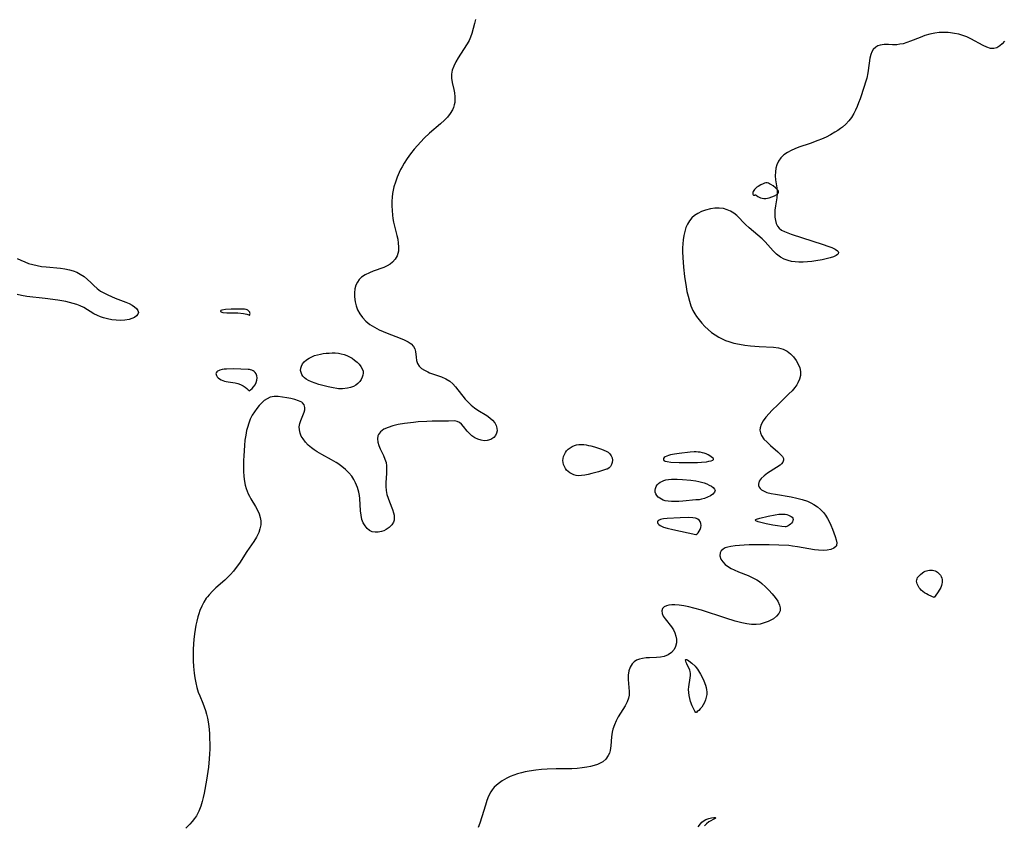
# Model space of a CAD drawing. Header units: inches. Extents: x 1073367 to 1082519, y 1569854 to 1574957.
# Tile 36 of 256: x 1074061 to 1074392, y 1573421 to 1573692. Entities that reach past the tile are written whole.
import ezdxf

# ---------------------------------------------------------------- set-up
doc = ezdxf.new("R2010")
doc.units = ezdxf.units.IN
doc.header["$MEASUREMENT"] = 0
doc.layers.add('CGG_CurvaNivelLidar_v1', color=7, linetype='Continuous', lineweight=30, true_color=0x008008)

msp = doc.modelspace()

# ---------------------------------------------------------------- linework, layer by layer
at = {"layer": 'CGG_CurvaNivelLidar_v1'}
for points in [[(1074214.5219, 1573691.6726, 64.5), (1074214.1175, 1573690.3119, 64.5), (1074213.2202, 1573686.9479, 64.5), (1074212.8192, 1573685.7463, 64.5), (1074212.3279, 1573684.6, 64.5), (1074211.6988, 1573683.4773, 64.5), (1074209.4403, 1573680.0915, 64.5), (1074208.6694, 1573678.8427, 64.5), (1074207.8638, 1573677.4308, 64.5), (1074207.1726, 1573676.0144, 64.5), (1074206.6872, 1573674.6773, 64.5), (1074206.4337, 1573673.3293, 64.5), (1074206.4609, 1573671.9625, 64.5), (1074206.6854, 1573670.5718, 64.5), (1074207.2069, 1573668.2217, 64.5), (1074207.4302, 1573667.0221, 64.5), (1074207.5661, 1573665.7799, 64.5), (1074207.5716, 1573664.5387, 64.5), (1074207.4937, 1573663.7782, 64.5), (1074207.3328, 1573662.9889, 64.5), (1074207.0656, 1573662.1493, 64.5), (1074206.7071, 1573661.3333, 64.5), (1074205.9787, 1573660.1118, 64.5), (1074205.0806, 1573658.9518, 64.5), (1074204.0478, 1573657.8482, 64.5), (1074202.7777, 1573656.6776, 64.5), (1074198.9894, 1573653.4737, 64.5), (1074197.2652, 1573651.8579, 64.5), (1074196.0983, 1573650.6647, 64.5), (1074194.9705, 1573649.4274, 64.5), (1074193.8952, 1573648.156, 64.5), (1074192.7071, 1573646.622, 64.5), (1074191.5877, 1573645.0394, 64.5), (1074190.5385, 1573643.4155, 64.5), (1074189.8638, 1573642.2756, 64.5), (1074189.3469, 1573641.3215, 64.5), (1074188.8654, 1573640.3513, 64.5), (1074188.1651, 1573638.7558, 64.5), (1074187.5654, 1573637.1263, 64.5), (1074187.0798, 1573635.4651, 64.5), (1074186.8399, 1573634.3986, 64.5), (1074186.6544, 1573633.3216, 64.5), (1074186.5041, 1573632.0255, 64.5), (1074186.4242, 1573630.7215, 64.5), (1074186.4107, 1573629.1531, 64.5), (1074186.477, 1573627.5862, 64.5), (1074186.6165, 1573626.0278, 64.5), (1074186.7728, 1573624.8333, 64.5), (1074186.9732, 1573623.6525, 64.5), (1074187.3686, 1573621.8544, 64.5), (1074188.0509, 1573619.1997, 64.5), (1074188.3454, 1573617.878, 64.5), (1074188.5585, 1573616.5811, 64.5), (1074188.6587, 1573615.3188, 64.5), (1074188.5901, 1573613.9344, 64.5), (1074188.4346, 1573613.1374, 64.5), (1074188.1842, 1573612.3805, 64.5), (1074187.5472, 1573611.2262, 64.5), (1074186.6617, 1573610.23, 64.5), (1074185.7735, 1573609.5451, 64.5), (1074184.7706, 1573608.9621, 64.5), (1074183.6844, 1573608.4611, 64.5), (1074180.0763, 1573607.1352, 64.5), (1074178.8893, 1573606.6663, 64.5), (1074177.4807, 1573605.9883, 64.5), (1074176.2386, 1573605.1485, 64.5), (1074175.4443, 1573604.3567, 64.5), (1074174.7996, 1573603.4465, 64.5), (1074174.3142, 1573602.4376, 64.5), (1074173.9688, 1573601.2095, 64.5), (1074173.8108, 1573599.9091, 64.5), (1074173.8163, 1573598.5651, 64.5), (1074174.0277, 1573596.874, 64.5), (1074174.3701, 1573595.4951, 64.5), (1074174.8799, 1573594.1579, 64.5), (1074175.6104, 1573592.8302, 64.5), (1074176.5267, 1573591.5971, 64.5), (1074177.699, 1573590.3941, 64.5), (1074179.0327, 1573589.3271, 64.5), (1074180.5523, 1573588.3663, 64.5), (1074182.1663, 1573587.521, 64.5), (1074183.5, 1573586.9041, 64.5), (1074184.8479, 1573586.3304, 64.5), (1074189.1648, 1573584.6692, 64.5), (1074190.5785, 1573584.0901, 64.5), (1074191.8416, 1573583.4638, 64.5), (1074192.8947, 1573582.7561, 64.5), (1074193.6659, 1573581.9283, 64.5), (1074194.0652, 1573581.0922, 64.5), (1074194.2819, 1573580.1687, 64.5), (1074194.5, 1573578.2896, 64.5), (1074194.6825, 1573577.233, 64.5), (1074195.0005, 1573576.2243, 64.5), (1074195.5172, 1573575.3182, 64.5), (1074196.3043, 1573574.5377, 64.5), (1074197.3063, 1573573.8876, 64.5), (1074198.4628, 1573573.3333, 64.5), (1074199.0581, 1573573.0914, 64.5), (1074203.0946, 1573571.6719, 64.5), (1074204.5382, 1573571.0502, 64.5), (1074205.8651, 1573570.2534, 64.5), (1074206.8632, 1573569.3936, 64.5), (1074207.7744, 1573568.3981, 64.5), (1074211.0499, 1573564.2213, 64.5), (1074212.0045, 1573563.1869, 64.5), (1074213.0358, 1573562.2187, 64.5), (1074214.1266, 1573561.3269, 64.5), (1074215.2611, 1573560.5247, 64.5), (1074218.3092, 1573558.6722, 64.5), (1074219.324, 1573557.9291, 64.5), (1074220.2143, 1573557.1152, 64.5), (1074220.9356, 1573556.2326, 64.5), (1074221.4165, 1573555.3512, 64.5), (1074221.6898, 1573554.4454, 64.5), (1074221.7334, 1573553.5509, 64.5), (1074221.5483, 1573552.7518, 64.5), (1074221.1679, 1573552.0199, 64.5), (1074220.6202, 1573551.383, 64.5), (1074219.6086, 1573550.697, 64.5), (1074218.3993, 1573550.3139, 64.5), (1074217.3774, 1573550.2585, 64.5), (1074216.3265, 1573550.4035, 64.5), (1074215.2871, 1573550.7337, 64.5), (1074214.2509, 1573551.2606, 64.5), (1074213.2868, 1573551.9293, 64.5), (1074212.4131, 1573552.6936, 64.5), (1074211.6507, 1573553.5125, 64.5), (1074210.433, 1573555.0795, 64.5), (1074209.7811, 1573555.779, 64.5), (1074209.0718, 1573556.3444, 64.5), (1074208.3112, 1573556.7189, 64.5), (1074207.4365, 1573556.8716, 64.5), (1074205.4178, 1573556.809, 64.5), (1074201.596, 1573556.8595, 64.5), (1074199.908, 1573556.823, 64.5), (1074198.1478, 1573556.7425, 64.5), (1074195.1899, 1573556.5587, 64.5), (1074193.6685, 1573556.4195, 64.5), (1074190.6549, 1573556.0498, 64.5), (1074188.5489, 1573555.702, 64.5), (1074187.6188, 1573555.4996, 64.5), (1074186.7208, 1573555.2661, 64.5), (1074185.1266, 1573554.7345, 64.5), (1074183.7327, 1573554.0813, 64.5), (1074182.6165, 1573553.2877, 64.5), (1074181.8798, 1573552.3223, 64.5), (1074181.7185, 1573551.8874, 64.5), (1074181.5953, 1573550.8848, 64.5), (1074181.7104, 1573549.7959, 64.5), (1074182.0109, 1573548.6585, 64.5), (1074182.4545, 1573547.507, 64.5), (1074183.5559, 1573545.2416, 64.5), (1074184.0643, 1573544.0873, 64.5), (1074184.4369, 1573542.8904, 64.5), (1074184.5977, 1573541.8447, 64.5), (1074184.6432, 1573540.7621, 64.5), (1074184.581, 1573539.1953, 64.5), (1074184.3728, 1573536.2332, 64.5), (1074184.3588, 1573534.8721, 64.5), (1074184.4667, 1573533.5194, 64.5), (1074184.7221, 1573532.2324, 64.5), (1074185.0978, 1573530.97, 64.5), (1074185.5521, 1573529.7389, 64.5), (1074186.5848, 1573527.1981, 64.5), (1074186.9822, 1573525.9803, 64.5), (1074187.1419, 1573525.2334, 64.5), (1074187.2098, 1573524.5036, 64.5), (1074187.1344, 1573523.6016, 64.5), (1074186.8976, 1573522.846, 64.5), (1074186.4206, 1573522.0273, 64.5), (1074185.5301, 1573521.1116, 64.5), (1074184.4265, 1573520.3809, 64.5), (1074183.6811, 1573520.0287, 64.5), (1074182.9049, 1573519.7561, 64.5), (1074181.8248, 1573519.5287, 64.5), (1074180.7576, 1573519.4977, 64.5), (1074179.7435, 1573519.7056, 64.5), (1074178.8701, 1573520.1507, 64.5), (1074178.0868, 1573520.8056, 64.5), (1074177.4035, 1573521.6294, 64.5), (1074176.7996, 1573522.6605, 64.5), (1074176.3504, 1573523.8193, 64.5), (1074176.0524, 1573525.1976, 64.5), (1074175.8918, 1573526.6668, 64.5), (1074175.6213, 1573530.8348, 64.5), (1074175.498, 1573531.889, 64.5), (1074175.3147, 1573532.9324, 64.5), (1074174.8661, 1573534.5508, 64.5), (1074174.237, 1573536.1094, 64.5), (1074173.6521, 1573537.2314, 64.5), (1074172.9635, 1573538.2933, 64.5), (1074171.9568, 1573539.5086, 64.5), (1074170.8078, 1573540.6221, 64.5), (1074169.5476, 1573541.6456, 64.5), (1074168.2007, 1573542.586, 64.5), (1074167.6486, 1573542.9354, 64.5), (1074166.0697, 1573543.8579, 64.5), (1074162.8641, 1573545.6098, 64.5), (1074161.3161, 1573546.5118, 64.5), (1074160.3385, 1573547.1444, 64.5), (1074159.417, 1573547.8185, 64.5), (1074158.3385, 1573548.7567, 64.5), (1074157.3876, 1573549.7651, 64.5), (1074156.5791, 1573550.8266, 64.5), (1074155.9909, 1573551.8177, 64.5), (1074155.5619, 1573552.8319, 64.5), (1074155.3238, 1573553.8619, 64.5), (1074155.3016, 1573554.9352, 64.5), (1074155.4683, 1573555.9976, 64.5), (1074155.7739, 1573557.0278, 64.5), (1074156.918, 1573559.8028, 64.5), (1074157.1384, 1573560.6225, 64.5), (1074157.1911, 1573561.398, 64.5), (1074156.9386, 1573562.2862, 64.5), (1074156.3348, 1573562.9756, 64.5), (1074156.1083, 1573563.1431, 64.5), (1074155.0898, 1573563.6737, 64.5), (1074153.8679, 1573564.0851, 64.5), (1074152.5197, 1573564.4132, 64.5), (1074151.112, 1573564.685, 64.5), (1074149.706, 1573564.9195, 64.5), (1074148.2422, 1573565.1076, 64.5), (1074146.8988, 1573565.0979, 64.5), (1074145.58, 1573564.83, 64.5), (1074144.525, 1573564.3658, 64.5), (1074143.5254, 1573563.709, 64.5), (1074142.5869, 1573562.8949, 64.5), (1074141.7842, 1573562.0371, 64.5), (1074141.024, 1573561.1, 64.5), (1074140.2204, 1573559.9881, 64.5), (1074139.4907, 1573558.7965, 64.5), (1074138.8531, 1573557.4826, 64.5), (1074138.3202, 1573556.0896, 64.5), (1074137.8799, 1573554.6366, 64.5), (1074137.6332, 1573553.6397, 64.5), (1074137.3276, 1573552.1178, 64.5), (1074137.0757, 1573550.4096, 64.5), (1074136.8923, 1573548.6825, 64.5), (1074136.6487, 1573545.2161, 64.5), (1074136.5746, 1573543.6425, 64.5), (1074136.5499, 1573541.7781, 64.5), (1074136.5864, 1573540.0003, 64.5), (1074136.6998, 1573538.2479, 64.5), (1074136.9229, 1573536.5328, 64.5), (1074137.1729, 1573535.3234, 64.5), (1074137.5052, 1573534.1481, 64.5), (1074137.8134, 1573533.2892, 64.5), (1074138.1719, 1573532.4575, 64.5), (1074138.6126, 1573531.591, 64.5), (1074139.0915, 1573530.7474, 64.5), (1074140.6264, 1573528.1726, 64.5), (1074141.3115, 1573526.8755, 64.5), (1074141.809, 1573525.7023, 64.5), (1074142.17, 1573524.5108, 64.5), (1074142.3613, 1573523.3066, 64.5), (1074142.3456, 1573521.9941, 64.5), (1074142.1147, 1573520.6899, 64.5), (1074141.6899, 1573519.4115, 64.5), (1074140.9469, 1573517.9141, 64.5), (1074140.0323, 1573516.4511, 64.5), (1074137.7054, 1573513.0412, 64.5), (1074135.2454, 1573509.1773, 64.5), (1074134.1649, 1573507.6298, 64.5), (1074133.2065, 1573506.4335, 64.5), (1074132.1769, 1573505.29, 64.5), (1074131.0883, 1573504.1987, 64.5), (1074130.2744, 1573503.4444, 64.5), (1074127.3096, 1573500.8389, 64.5), (1074126.1164, 1573499.7086, 64.5), (1074125.0106, 1573498.5265, 64.5), (1074124.4395, 1573497.8239, 64.5), (1074124.0843, 1573497.3335, 64.5), (1074123.2692, 1573496.0289, 64.5), (1074122.5573, 1573494.644, 64.5), (1074121.94, 1573493.1942, 64.5), (1074121.5649, 1573492.1533, 64.5), (1074121.2359, 1573491.0893, 64.5), (1074120.8801, 1573489.6873, 64.5), (1074120.5886, 1573488.2585, 64.5), (1074120.3476, 1573486.81, 64.5), (1074120.1462, 1573485.3475, 64.5), (1074119.9457, 1573483.5335, 64.5), (1074119.8244, 1573482.0315, 64.5), (1074119.7139, 1573480.1177, 64.5), (1074119.6543, 1573478.205, 64.5), (1074119.6586, 1573476.2997, 64.5), (1074119.7465, 1573474.4086, 64.5), (1074119.9743, 1573472.2319, 64.5), (1074120.2188, 1573470.5788, 64.5), (1074120.5253, 1573468.9526, 64.5), (1074120.9104, 1573467.3633, 64.5), (1074121.3959, 1573465.8232, 64.5), (1074121.8903, 1573464.5696, 64.5), (1074122.9351, 1573462.1399, 64.5), (1074123.4114, 1573460.93, 64.5), (1074123.8266, 1573459.6958, 64.5), (1074124.1659, 1573458.4129, 64.5), (1074124.4436, 1573457.1018, 64.5), (1074124.7693, 1573455.2285, 64.5), (1074125.0151, 1573453.3181, 64.5), (1074125.1408, 1573451.7957, 64.5), (1074125.2133, 1573450.2589, 64.5), (1074125.2411, 1573448.4837, 64.5), (1074125.217, 1573446.6992, 64.5), (1074125.153, 1573445.076, 64.5), (1074125.0483, 1573443.4516, 64.5), (1074124.7765, 1573440.6707, 64.5), (1074124.3865, 1573437.6653, 64.5), (1074124.1667, 1573436.239, 64.5), (1074123.3933, 1573431.9438, 64.5), (1074123.0807, 1573430.4947, 64.5), (1074122.7166, 1573429.0764, 64.5), (1074122.2265, 1573427.5335, 64.5), (1074121.5731, 1573425.8748, 64.5), (1074120.7643, 1573424.3184, 64.5), (1074120.1068, 1573423.3445, 64.5), (1074119.3691, 1573422.4211, 64.5), (1074118.5039, 1573421.4622, 64.5), (1074117.2162, 1573420.1439, 64.5)], [(1074392.0554, 1573684.4102, 65), (1074391.3339, 1573683.5247, 65), (1074390.5524, 1573682.7995, 65), (1074389.5546, 1573682.1882, 65), (1074388.4962, 1573681.9096, 65), (1074387.3697, 1573682.0106, 65), (1074386.1836, 1573682.4071, 65), (1074384.9678, 1573682.9749, 65), (1074380.8348, 1573685.2374, 65), (1074379.5008, 1573685.8534, 65), (1074378.111, 1573686.3737, 65), (1074376.7475, 1573686.7576, 65), (1074375.3502, 1573687.0402, 65), (1074373.9307, 1573687.2293, 65), (1074373.1803, 1573687.2922, 65), (1074371.7009, 1573687.3394, 65), (1074370.2236, 1573687.2817, 65), (1074368.7589, 1573687.1116, 65), (1074367.0628, 1573686.761, 65), (1074365.4048, 1573686.2762, 65), (1074363.7375, 1573685.6736, 65), (1074360.5187, 1573684.3925, 65), (1074359.326, 1573683.9574, 65), (1074358.0457, 1573683.5729, 65), (1074356.98, 1573683.3572, 65), (1074355.9249, 1573683.244, 65), (1074354.5166, 1573683.2328, 65), (1074353.145, 1573683.2823, 65), (1074351.7031, 1573683.2669, 65), (1074350.3508, 1573683.0787, 65), (1074349.5595, 1573682.821, 65), (1074348.8885, 1573682.4561, 65), (1074348.0271, 1573681.6444, 65), (1074347.5508, 1573680.8624, 65), (1074347.2027, 1573679.9585, 65), (1074346.9166, 1573678.7256, 65), (1074346.3606, 1573674.5148, 65), (1074346.2246, 1573673.7463, 65), (1074345.8317, 1573672.0397, 65), (1074345.4294, 1573670.6345, 65), (1074344.9824, 1573669.2229, 65), (1074343.6173, 1573665.0492, 65), (1074343.1358, 1573663.6854, 65), (1074342.6505, 1573662.4474, 65), (1074342.1102, 1573661.2422, 65), (1074341.4969, 1573660.0821, 65), (1074340.6937, 1573658.8334, 65), (1074339.7832, 1573657.6619, 65), (1074338.7736, 1573656.5722, 65), (1074337.6678, 1573655.5733, 65), (1074337.0199, 1573655.0668, 65), (1074336.1061, 1573654.4259, 65), (1074335.1548, 1573653.8251, 65), (1074333.6933, 1573652.9943, 65), (1074332.1808, 1573652.2267, 65), (1074330.6281, 1573651.5204, 65), (1074329.4272, 1573651.0251, 65), (1074326.8583, 1573650.0835, 65), (1074323.0398, 1573648.7753, 65), (1074321.6991, 1573648.2612, 65), (1074320.423, 1573647.6985, 65), (1074319.235, 1573647.0661, 65), (1074318.0172, 1573646.2269, 65), (1074316.9994, 1573645.2401, 65), (1074316.2544, 1573644.1468, 65), (1074315.714, 1573642.9354, 65), (1074315.3769, 1573641.7336, 65), (1074315.1904, 1573640.4909, 65), (1074315.1523, 1573639.2329, 65), (1074315.266, 1573637.8753, 65), (1074315.6622, 1573635.1781, 65), (1074315.7694, 1573633.8306, 65), (1074315.7694, 1573633.3441, 65), (1074315.6386, 1573631.8578, 65), (1074315.1596, 1573629.0705, 65), (1074314.98, 1573627.678, 65), (1074314.9387, 1573626.4682, 65), (1074315.0128, 1573625.2865, 65), (1074315.2012, 1573624.1604, 65), (1074315.4882, 1573623.1824, 65), (1074315.9027, 1573622.3088, 65), (1074316.4734, 1573621.5726, 65), (1074317.2674, 1573620.9667, 65), (1074318.23, 1573620.485, 65), (1074319.3246, 1573620.0618, 65), (1074320.506, 1573619.6495, 65), (1074331.2048, 1573616.1562, 65), (1074332.7761, 1573615.6219, 65), (1074334.1695, 1573615.0901, 65), (1074335.3015, 1573614.5423, 65), (1074335.9899, 1573614.0419, 65), (1074336.2241, 1573613.7484, 65), (1074336.3317, 1573613.4094, 65), (1074336.2509, 1573613.0616, 65), (1074336.0081, 1573612.7642, 65), (1074335.5285, 1573612.4295, 65), (1074334.6415, 1573612.0256, 65), (1074333.532, 1573611.6589, 65), (1074332.2582, 1573611.3233, 65), (1074330.8666, 1573611.0152, 65), (1074328.8073, 1573610.6424, 65), (1074327.3731, 1573610.45, 65), (1074325.9186, 1573610.3081, 65), (1074324.4959, 1573610.2229, 65), (1074323.0825, 1573610.2144, 65), (1074321.8444, 1573610.2944, 65), (1074320.6335, 1573610.4684, 65), (1074319.4616, 1573610.748, 65), (1074318.1215, 1573611.2395, 65), (1074316.875, 1573611.899, 65), (1074315.5735, 1573612.8562, 65), (1074314.4055, 1573613.972, 65), (1074311.7356, 1573617.0331, 65), (1074310.6984, 1573618.0398, 65), (1074306.3781, 1573621.7092, 65), (1074305.1268, 1573622.878, 65), (1074302.1805, 1573625.8353, 65), (1074301.2527, 1573626.6061, 65), (1074300.1501, 1573627.2995, 65), (1074298.96, 1573627.8268, 65), (1074297.7019, 1573628.1733, 65), (1074296.3077, 1573628.331, 65), (1074294.8798, 1573628.3008, 65), (1074293.4414, 1573628.1153, 65), (1074291.6903, 1573627.6982, 65), (1074290.3545, 1573627.2209, 65), (1074289.0937, 1573626.6034, 65), (1074288.0625, 1573625.9242, 65), (1074287.1408, 1573625.1155, 65), (1074286.3145, 1573624.1233, 65), (1074285.6382, 1573623.0038, 65), (1074285.1171, 1573621.795, 65), (1074284.7224, 1573620.5058, 65), (1074284.4353, 1573619.156, 65), (1074284.2304, 1573617.7022, 65), (1074284.1038, 1573616.3963, 65), (1074284.0243, 1573615.0689, 65), (1074283.9986, 1573613.7258, 65), (1074284.0608, 1573611.7692, 65), (1074284.319, 1573608.544, 65), (1074284.6767, 1573605.4199, 65), (1074285.1731, 1573601.9736, 65), (1074285.4575, 1573600.406, 65), (1074285.8369, 1573598.7543, 65), (1074286.2956, 1573597.1439, 65), (1074286.8349, 1573595.5855, 65), (1074287.5059, 1573594.026, 65), (1074288.1612, 1573592.8405, 65), (1074288.7318, 1573591.9653, 65), (1074289.5825, 1573590.7992, 65), (1074290.5035, 1573589.6739, 65), (1074291.4933, 1573588.5992, 65), (1074292.5545, 1573587.5883, 65), (1074293.7091, 1573586.6402, 65), (1074294.9328, 1573585.7746, 65), (1074296.2181, 1573584.9952, 65), (1074297.561, 1573584.3105, 65), (1074298.3931, 1573583.9506, 65), (1074299.4877, 1573583.5478, 65), (1074301.2615, 1573583.0304, 65), (1074303.08, 1573582.6286, 65), (1074304.9256, 1573582.3202, 65), (1074306.7828, 1573582.091, 65), (1074309.7092, 1573581.8685, 65), (1074314.5209, 1573581.6887, 65), (1074316.2441, 1573581.4755, 65), (1074317.8302, 1573581.0277, 65), (1074319.1432, 1573580.3281, 65), (1074320.2824, 1573579.4252, 65), (1074321.2914, 1573578.364, 65), (1074322.1657, 1573577.1934, 65), (1074322.8657, 1573575.9896, 65), (1074323.3738, 1573574.736, 65), (1074323.6265, 1573573.443, 65), (1074323.5798, 1573572.1955, 65), (1074323.2813, 1573570.9465, 65), (1074322.765, 1573569.7227, 65), (1074322.3938, 1573569.0685, 65), (1074321.7492, 1573568.1572, 65), (1074320.7954, 1573567.0417, 65), (1074319.7321, 1573565.9438, 65), (1074316.0715, 1573562.4337, 65), (1074314.0061, 1573560.3963, 65), (1074313.0439, 1573559.3745, 65), (1074311.9879, 1573558.1395, 65), (1074311.0926, 1573556.9054, 65), (1074310.4174, 1573555.6764, 65), (1074310.0661, 1573554.6145, 65), (1074309.9827, 1573553.7773, 65), (1074310.1301, 1573552.8478, 65), (1074310.5155, 1573551.9785, 65), (1074311.3366, 1573550.8244, 65), (1074312.3832, 1573549.7076, 65), (1074313.5536, 1573548.6275, 65), (1074315.945, 1573546.553, 65), (1074316.9308, 1573545.6142, 65), (1074317.5146, 1573544.9299, 65), (1074317.8538, 1573544.3133, 65), (1074317.9446, 1573543.7121, 65), (1074317.728, 1573543.0986, 65), (1074317.2395, 1573542.5062, 65), (1074316.7279, 1573542.0662, 65), (1074315.5519, 1573541.2414, 65), (1074312.5725, 1573539.3498, 65), (1074311.3689, 1573538.4755, 65), (1074310.3763, 1573537.5378, 65), (1074309.7653, 1573536.6285, 65), (1074309.4944, 1573535.6995, 65), (1074309.5222, 1573535.1607, 65), (1074309.6928, 1573534.6512, 65), (1074310.034, 1573534.1526, 65), (1074310.4915, 1573533.7509, 65), (1074311.1475, 1573533.3693, 65), (1074312.3304, 1573532.9129, 65), (1074313.7088, 1573532.5484, 65), (1074315.2264, 1573532.2451, 65), (1074320.525, 1573531.3631, 65), (1074322.3815, 1573531.0034, 65), (1074324.2029, 1573530.5576, 65), (1074325.9507, 1573529.9588, 65), (1074327.0608, 1573529.4414, 65), (1074328.1185, 1573528.8368, 65), (1074329.2769, 1573528.0402, 65), (1074330.3453, 1573527.147, 65), (1074331.3026, 1573526.156, 65), (1074332.0402, 1573525.2002, 65), (1074332.6851, 1573524.1857, 65), (1074333.2482, 1573523.1328, 65), (1074333.8307, 1573521.8463, 65), (1074334.3408, 1573520.5673, 65), (1074335.266, 1573518.1046, 65), (1074335.6313, 1573516.9831, 65), (1074335.8237, 1573515.9871, 65), (1074335.7507, 1573515.1435, 65), (1074335.6732, 1573514.9493, 65), (1074335.513, 1573514.6944, 65), (1074334.8105, 1573514.1367, 65), (1074333.8015, 1573513.7575, 65), (1074332.5688, 1573513.5294, 65), (1074331.1786, 1573513.4358, 65), (1074329.6836, 1573513.4702, 65), (1074328.2875, 1573513.614, 65), (1074322.6234, 1573514.6318, 65), (1074320.898, 1573514.8825, 65), (1074319.6755, 1573515.0118, 65), (1074316.3312, 1573515.2287, 65), (1074313.0338, 1573515.306, 65), (1074309.7444, 1573515.312, 65), (1074306.3546, 1573515.2758, 65), (1074304.7226, 1573515.2122, 65), (1074303.148, 1573515.1076, 65), (1074301.6536, 1573514.957, 65), (1074300.2691, 1573514.7519, 65), (1074299.1856, 1573514.5169, 65), (1074298.3423, 1573514.2411, 65), (1074297.635, 1573513.8704, 65), (1074297.0123, 1573513.2848, 65), (1074296.641, 1573512.5641, 65), (1074296.5613, 1573511.5544, 65), (1074296.8805, 1573510.4927, 65), (1074297.4796, 1573509.5734, 65), (1074298.3276, 1573508.7071, 65), (1074299.3799, 1573507.9182, 65), (1074300.3025, 1573507.3783, 65), (1074301.3032, 1573506.8869, 65), (1074302.8172, 1573506.2464, 65), (1074305.9913, 1573504.9818, 65), (1074306.9301, 1573504.563, 65), (1074307.8504, 1573504.1068, 65), (1074308.9381, 1573503.4871, 65), (1074309.7894, 1573502.9283, 65), (1074310.5992, 1573502.3238, 65), (1074311.8446, 1573501.2278, 65), (1074312.9842, 1573500.0589, 65), (1074314.0387, 1573498.8667, 65), (1074315.0919, 1573497.5832, 65), (1074315.975, 1573496.319, 65), (1074316.5873, 1573495.0657, 65), (1074316.7978, 1573494.1548, 65), (1074316.8108, 1573493.6377, 65), (1074316.7336, 1573493.1219, 65), (1074316.3746, 1573492.2444, 65), (1074315.6001, 1573491.2987, 65), (1074314.5407, 1573490.485, 65), (1074313.6704, 1573489.9877, 65), (1074312.7243, 1573489.5451, 65), (1074311.4439, 1573489.0608, 65), (1074310.0927, 1573488.6963, 65), (1074308.6815, 1573488.5001, 65), (1074307.1396, 1573488.5148, 65), (1074305.5518, 1573488.7155, 65), (1074303.9286, 1573489.0489, 65), (1074301.6524, 1573489.6512, 65), (1074298.5548, 1573490.6148, 65), (1074290.4103, 1573493.3148, 65), (1074287.7535, 1573494.0677, 65), (1074286.0823, 1573494.4776, 65), (1074284.4546, 1573494.8213, 65), (1074282.89, 1573495.0707, 65), (1074281.4143, 1573495.1904, 65), (1074280.3749, 1573495.172, 65), (1074279.4277, 1573495.056, 65), (1074278.5683, 1573494.828, 65), (1074277.871, 1573494.4714, 65), (1074277.3006, 1573493.8606, 65), (1074277.0478, 1573493.0938, 65), (1074277.1408, 1573492.2126, 65), (1074277.5376, 1573491.2863, 65), (1074278.1185, 1573490.4258, 65), (1074280.3108, 1573487.7521, 65), (1074280.9584, 1573486.7624, 65), (1074281.4454, 1573485.7343, 65), (1074281.7806, 1573484.6561, 65), (1074281.9519, 1573483.5585, 65), (1074281.9322, 1573482.3494, 65), (1074281.6856, 1573481.1997, 65), (1074281.2009, 1573480.1586, 65), (1074280.3271, 1573479.1397, 65), (1074279.1867, 1573478.3496, 65), (1074277.8504, 1573477.8099, 65), (1074276.5889, 1573477.5569, 65), (1074275.2621, 1573477.4437, 65), (1074272.9528, 1573477.3782, 65), (1074271.7578, 1573477.312, 65), (1074270.6022, 1573477.168, 65), (1074269.5127, 1573476.9036, 65), (1074268.5942, 1573476.5217, 65), (1074267.7786, 1573476.0046, 65), (1074267.0912, 1573475.3541, 65), (1074266.3901, 1573474.2523, 65), (1074265.9559, 1573472.9687, 65), (1074265.7614, 1573471.5485, 65), (1074265.7582, 1573470.063, 65), (1074265.9949, 1573467.4034, 65), (1074266.0744, 1573466.0867, 65), (1074266.0208, 1573464.7939, 65), (1074265.826, 1573463.7867, 65), (1074265.3573, 1573462.5187, 65), (1074264.7093, 1573461.2782, 65), (1074263.1658, 1573458.785, 65), (1074262.4051, 1573457.4963, 65), (1074261.7047, 1573456.1683, 65), (1074261.0988, 1573454.8073, 65), (1074260.6253, 1573453.4183, 65), (1074260.3926, 1573452.4151, 65), (1074260.1781, 1573450.8544, 65), (1074259.9154, 1573447.7509, 65), (1074259.6823, 1573446.2773, 65), (1074259.4335, 1573445.3791, 65), (1074259.0794, 1573444.5405, 65), (1074258.2322, 1573443.3367, 65), (1074257.1955, 1573442.4597, 65), (1074256.3461, 1573441.9644, 65), (1074255.4127, 1573441.5471, 65), (1074254.2966, 1573441.1567, 65), (1074253.1126, 1573440.8357, 65), (1074251.874, 1573440.5809, 65), (1074250.2575, 1573440.3501, 65), (1074248.5904, 1573440.2004, 65), (1074246.8029, 1573440.1107, 65), (1074244.9898, 1573440.0731, 65), (1074241.6072, 1573440.0619, 65), (1074238.5415, 1573439.9597, 65), (1074236.6498, 1573439.8156, 65), (1074234.7703, 1573439.6078, 65), (1074232.5087, 1573439.2652, 65), (1074231.1907, 1573439.0088, 65), (1074229.8934, 1573438.7063, 65), (1074228.6221, 1573438.3514, 65), (1074227.3626, 1573437.9299, 65), (1074226.1425, 1573437.4455, 65), (1074224.9691, 1573436.8959, 65), (1074223.4386, 1573436.0217, 65), (1074222.0374, 1573435.0151, 65), (1074220.7977, 1573433.8678, 65), (1074220.1043, 1573433.044, 65), (1074219.605, 1573432.3063, 65), (1074218.8898, 1573430.9331, 65), (1074218.3075, 1573429.4604, 65), (1074217.8079, 1573427.9203, 65), (1074216.623, 1573423.909, 65), (1074215.9157, 1573421.8578, 65), (1074215.3529, 1573420.4045, 65)], [(1074060.5592, 1573611.4904, 64), (1074061.8586, 1573610.8531, 64), (1074063.1197, 1573610.3031, 64), (1074064.424, 1573609.8144, 64), (1074065.8234, 1573609.3891, 64), (1074067.2593, 1573609.0467, 64), (1074068.722, 1573608.7841, 64), (1074070.3057, 1573608.5853, 64), (1074075.0787, 1573608.1521, 64), (1074076.6256, 1573607.9407, 64), (1074078.1305, 1573607.6332, 64), (1074079.3813, 1573607.264, 64), (1074080.5787, 1573606.7955, 64), (1074081.7113, 1573606.2281, 64), (1074083.0364, 1573605.3748, 64), (1074084.2454, 1573604.412, 64), (1074085.3414, 1573603.3871, 64), (1074086.3493, 1573602.3478, 64), (1074087.3958, 1573601.3653, 64), (1074088.5589, 1573600.5243, 64), (1074089.8559, 1573599.7749, 64), (1074091.0203, 1573599.1955, 64), (1074092.2294, 1573598.6585, 64), (1074093.4645, 1573598.1646, 64), (1074097.1085, 1573596.7943, 64), (1074098.2113, 1573596.3039, 64), (1074099.1725, 1573595.793, 64), (1074099.9978, 1573595.2422, 64), (1074100.6717, 1573594.6282, 64), (1074101.1127, 1573593.9908, 64), (1074101.268, 1573593.3519, 64), (1074101.0943, 1573592.7298, 64), (1074100.6317, 1573592.1503, 64), (1074099.934, 1573591.6375, 64), (1074099.1067, 1573591.2401, 64), (1074098.1445, 1573590.9376, 64), (1074096.766, 1573590.7046, 64), (1074095.2702, 1573590.631, 64), (1074093.8262, 1573590.6926, 64), (1074092.3522, 1573590.8666, 64), (1074090.9508, 1573591.1307, 64), (1074089.5673, 1573591.5, 64), (1074088.5216, 1573591.866, 64), (1074087.5066, 1573592.3021, 64), (1074086.3354, 1573592.9104, 64), (1074082.9318, 1573594.9634, 64), (1074081.7535, 1573595.5652, 64), (1074080.6151, 1573596.0157, 64), (1074079.4259, 1573596.3835, 64), (1074078.1957, 1573596.6927, 64), (1074076.884, 1573596.973, 64), (1074074.1857, 1573597.4411, 64), (1074069.9347, 1573598.0068, 64), (1074063.8432, 1573598.6941, 64), (1074062.0123, 1573598.9851, 64), (1074060.5567, 1573599.3009, 64)], [(1074289.299, 1573420.5876, 65), (1074290.0341, 1573421.6383, 65), (1074290.5277, 1573422.1571, 65), (1074290.9085, 1573422.4706, 65), (1074291.8499, 1573423.0307, 65), (1074292.8149, 1573423.4003, 65), (1074293.7189, 1573423.6157, 65), (1074294.4719, 1573423.7021, 65), (1074294.9734, 1573423.6746, 65), (1074295.0851, 1573423.6274, 65), (1074295.1145, 1573423.507, 65), (1074294.9569, 1573423.3402, 65), (1074292.8717, 1573422.2204, 65), (1074292.0441, 1573421.634, 65), (1074291.3399, 1573420.8834, 65)]]:
    msp.add_polyline3d(points, dxfattribs=at)
for points in [[(1074308.5, 1573632.8674, 65), (1074308.7141, 1573632.6777, 65), (1074309.3324, 1573632.2676, 65), (1074309.7523, 1573632.0431, 65), (1074310.2253, 1573631.8401, 65), (1074310.7364, 1573631.6854, 65), (1074311.3454, 1573631.5953, 65), (1074311.9559, 1573631.5942, 65), (1074312.5382, 1573631.6674, 65), (1074313.0619, 1573631.7981, 65), (1074314.0016, 1573632.1415, 65), (1074314.8846, 1573632.5294, 65), (1074315.6421, 1573632.952, 65), (1074315.938, 1573633.1788, 65), (1074316.15, 1573633.4194, 65), (1074316.2479, 1573633.6778, 65), (1074316.2072, 1573633.9583, 65), (1074316.0539, 1573634.255, 65), (1074315.8196, 1573634.5623, 65), (1074315.1951, 1573635.1888, 65), (1074314.454, 1573635.7977, 65), (1074313.6565, 1573636.3361, 65), (1074313.2456, 1573636.5535, 65), (1074312.8282, 1573636.716, 65), (1074312.4044, 1573636.8017, 65), (1074311.9772, 1573636.7929, 65), (1074311.5455, 1573636.7064, 65), (1074311.1118, 1573636.5621, 65), (1074310.2467, 1573636.1565, 65), (1074309.4029, 1573635.6519, 65), (1074308.9988, 1573635.3735, 65), (1074308.3517, 1573634.8511, 65), (1074308.1119, 1573634.6035, 65), (1074307.9094, 1573634.3292, 65), (1074307.7173, 1573633.9417, 65), (1074307.608, 1573633.5544, 65), (1074307.5771, 1573633.2542, 65), (1074307.6029, 1573633.0002, 65), (1074307.6852, 1573632.8103, 65), (1074307.8209, 1573632.698, 65), (1074308.0199, 1573632.666, 65), (1074308.2287, 1573632.7037, 65), (1074308.4024, 1573632.7787, 65)], [(1074138.5, 1573592.3837, 64.5), (1074138.5904, 1573592.4316, 64.5), (1074138.6838, 1573592.5667, 64.5), (1074138.7462, 1573592.739, 64.5), (1074138.7737, 1573592.9488, 64.5), (1074138.751, 1573593.1804, 64.5), (1074138.6706, 1573593.4183, 64.5), (1074138.5201, 1573593.6593, 64.5), (1074138.3061, 1573593.8771, 64.5), (1074138.0552, 1573594.0514, 64.5), (1074137.765, 1573594.1943, 64.5), (1074137.4459, 1573594.3056, 64.5), (1074136.9559, 1573594.4121, 64.5), (1074136.4604, 1573594.459, 64.5), (1074134.9865, 1573594.4534, 64.5), (1074132.4799, 1573594.3688, 64.5), (1074130.5421, 1573594.257, 64.5), (1074129.332, 1573594.0901, 64.5), (1074128.9377, 1573593.9448, 64.5), (1074128.7995, 1573593.7963, 64.5), (1074128.8029, 1573593.6751, 64.5), (1074128.8632, 1573593.5949, 64.5), (1074129.0351, 1573593.4904, 64.5), (1074129.3246, 1573593.3988, 64.5), (1074129.6866, 1573593.3317, 64.5), (1074131.0231, 1573593.2223, 64.5), (1074134.6339, 1573593.1413, 64.5), (1074136.5381, 1573592.9877, 64.5), (1074137.6484, 1573592.801, 64.5), (1074138.066, 1573592.6845, 64.5), (1074138.3551, 1573592.5588, 64.5), (1074138.4838, 1573592.4579, 64.5)], [(1074168.5, 1573567.6461, 64), (1074166.1578, 1573568.0803, 64), (1074165.0112, 1573568.3271, 64), (1074163.1861, 1573568.7779, 64), (1074161.8949, 1573569.1445, 64), (1074160.6292, 1573569.5545, 64), (1074159.4434, 1573570.0046, 64), (1074158.3937, 1573570.4916, 64), (1074157.6284, 1573570.9457, 64), (1074157.0352, 1573571.4188, 64), (1074156.5503, 1573571.9354, 64), (1074156.1534, 1573572.5377, 64), (1074155.8863, 1573573.1824, 64), (1074155.7623, 1573573.8535, 64), (1074155.8045, 1573574.5994, 64), (1074156.0159, 1573575.335, 64), (1074156.3821, 1573576.0354, 64), (1074156.992, 1573576.7823, 64), (1074157.7571, 1573577.4463, 64), (1074158.642, 1573578.0211, 64), (1074159.5158, 1573578.4535, 64), (1074160.4468, 1573578.8147, 64), (1074161.4191, 1573579.1105, 64), (1074162.4212, 1573579.3414, 64), (1074163.3498, 1573579.4946, 64), (1074164.2893, 1573579.6055, 64), (1074165.3313, 1573579.6899, 64), (1074166.373, 1573579.7288, 64), (1074167.4086, 1573579.709, 64), (1074168.4319, 1573579.6119, 64), (1074169.4077, 1573579.4273, 64), (1074170.3617, 1573579.1618, 64), (1074171.2887, 1573578.8251, 64), (1074172.1809, 1573578.4217, 64), (1074173.0275, 1573577.9505, 64), (1074173.9006, 1573577.346, 64), (1074174.6958, 1573576.6734, 64), (1074175.4018, 1573575.9502, 64), (1074175.9972, 1573575.189, 64), (1074176.448, 1573574.3987, 64), (1074176.7042, 1573573.5855, 64), (1074176.7363, 1573572.908, 64), (1074176.634, 1573572.2241, 64), (1074176.4274, 1573571.5374, 64), (1074176.0789, 1573570.8278, 64), (1074175.6008, 1573570.1214, 64), (1074175.0057, 1573569.459, 64), (1074174.3024, 1573568.8856, 64), (1074173.5013, 1573568.4415, 64), (1074172.5444, 1573568.1243, 64), (1074171.5514, 1573567.9262, 64), (1074169.7791, 1573567.7143, 64)], [(1074138.5, 1573566.9329, 64.5), (1074138.9633, 1573567.2886, 64.5), (1074139.4305, 1573567.7394, 64.5), (1074139.9534, 1573568.3276, 64.5), (1074140.456, 1573569.0226, 64.5), (1074140.8598, 1573569.7949, 64.5), (1074141.0892, 1573570.569, 64.5), (1074141.1581, 1573571.3401, 64.5), (1074141.0744, 1573572.059, 64.5), (1074140.8489, 1573572.6751, 64.5), (1074140.4992, 1573573.1558, 64.5), (1074140.156, 1573573.474, 64.5), (1074139.7682, 1573573.7382, 64.5), (1074139.3463, 1573573.9466, 64.5), (1074138.9624, 1573574.0784, 64.5), (1074138.5647, 1573574.1645, 64.5), (1074138.1709, 1573574.2064, 64.5), (1074133.2056, 1573574.3539, 64.5), (1074130.8567, 1573574.3273, 64.5), (1074130.1127, 1573574.2679, 64.5), (1074129.4086, 1573574.1634, 64.5), (1074128.5998, 1573573.9488, 64.5), (1074128.1358, 1573573.7567, 64.5), (1074127.8231, 1573573.5661, 64.5), (1074127.5764, 1573573.3421, 64.5), (1074127.4106, 1573573.0853, 64.5), (1074127.3378, 1573572.7869, 64.5), (1074127.3596, 1573572.4673, 64.5), (1074127.4674, 1573572.1404, 64.5), (1074127.7236, 1573571.7256, 64.5), (1074128.0894, 1573571.335, 64.5), (1074128.5463, 1573570.984, 64.5), (1074129.046, 1573570.7023, 64.5), (1074129.5981, 1573570.4643, 64.5), (1074130.1883, 1573570.2651, 64.5), (1074130.8052, 1573570.102, 64.5), (1074131.4397, 1573569.9744, 64.5), (1074133.8043, 1573569.6495, 64.5), (1074134.7174, 1573569.4458, 64.5), (1074135.6, 1573569.142, 64.5), (1074136.4089, 1573568.7307, 64.5), (1074137.1195, 1573568.2598, 64.5), (1074137.7092, 1573567.7885, 64.5), (1074138.1538, 1573567.3743, 64.5), (1074138.4275, 1573567.0721, 64.5)], [(1074258.5, 1573540.7095, 64.5), (1074255.8016, 1573539.8406, 64.5), (1074253.5792, 1573539.1892, 64.5), (1074252.3591, 1573538.8917, 64.5), (1074251.1708, 1573538.661, 64.5), (1074250.0717, 1573538.5231, 64.5), (1074249.1201, 1573538.5041, 64.5), (1074248.268, 1573538.607, 64.5), (1074247.5386, 1573538.8027, 64.5), (1074246.8449, 1573539.0865, 64.5), (1074246.195, 1573539.4467, 64.5), (1074245.6008, 1573539.878, 64.5), (1074245.0782, 1573540.3808, 64.5), (1074244.6503, 1573540.944, 64.5), (1074244.3065, 1573541.5608, 64.5), (1074244.0476, 1573542.2147, 64.5), (1074243.8813, 1573542.8923, 64.5), (1074243.8217, 1573543.5821, 64.5), (1074243.8826, 1573544.2799, 64.5), (1074244.0507, 1573544.9687, 64.5), (1074244.3107, 1573545.6369, 64.5), (1074244.6542, 1573546.2716, 64.5), (1074245.0798, 1573546.8573, 64.5), (1074245.6307, 1573547.4189, 64.5), (1074246.258, 1573547.9057, 64.5), (1074246.9436, 1573548.3158, 64.5), (1074247.6754, 1573548.6403, 64.5), (1074248.4457, 1573548.8633, 64.5), (1074249.212, 1573548.9684, 64.5), (1074250.0007, 1573548.9853, 64.5), (1074250.8047, 1573548.9342, 64.5), (1074251.6182, 1573548.8302, 64.5), (1074252.4365, 1573548.6839, 64.5), (1074253.2555, 1573548.502, 64.5), (1074254.4833, 1573548.1731, 64.5), (1074256.0645, 1573547.6678, 64.5), (1074256.8354, 1573547.3849, 64.5), (1074258.3041, 1573546.7419, 64.5), (1074258.9816, 1573546.3504, 64.5), (1074259.5805, 1573545.8425, 64.5), (1074260.054, 1573545.2236, 64.5), (1074260.3688, 1573544.49, 64.5), (1074260.4889, 1573543.7081, 64.5), (1074260.4067, 1573542.9312, 64.5), (1074260.1443, 1573542.2269, 64.5), (1074259.7604, 1573541.6183, 64.5), (1074259.3238, 1573541.1438, 64.5), (1074258.9536, 1573540.8595, 64.5), (1074258.6602, 1573540.7106, 64.5)], [(1074288.5, 1573542.9391, 65), (1074288.9745, 1573542.9238, 65), (1074290.3388, 1573542.9999, 65), (1074292.0567, 1573543.1872, 65), (1074292.8826, 1573543.3267, 65), (1074293.5947, 1573543.4995, 65), (1074294.1213, 1573543.7082, 65), (1074294.39, 1573543.9552, 65), (1074294.3477, 1573544.2429, 65), (1074294.0681, 1573544.5518, 65), (1074293.6601, 1573544.876, 65), (1074293.1596, 1573545.2014, 65), (1074292.5912, 1573545.5146, 65), (1074291.9711, 1573545.8017, 65), (1074291.3092, 1573546.0473, 65), (1074290.6449, 1573546.2304, 65), (1074289.957, 1573546.3644, 65), (1074289.2529, 1573546.4506, 65), (1074288.5379, 1573546.4869, 65), (1074287.8662, 1573546.4748, 65), (1074286.5093, 1573546.3654, 65), (1074282.8179, 1573545.9635, 65), (1074281.3499, 1573545.7607, 65), (1074279.9351, 1573545.4743, 65), (1074279.2739, 1573545.2852, 65), (1074278.6786, 1573545.0637, 65), (1074278.2116, 1573544.8282, 65), (1074277.8482, 1573544.5628, 65), (1074277.6031, 1573544.2436, 65), (1074277.5513, 1573543.9303, 65), (1074277.6479, 1573543.7332, 65), (1074277.8423, 1573543.5632, 65), (1074278.1177, 1573543.4239, 65), (1074278.8073, 1573543.2409, 65), (1074280.0822, 1573543.0842, 65), (1074282.841, 1573542.9802, 65)], [(1074288.5, 1573530.4125, 64.5), (1074284.1431, 1573529.945, 64.5), (1074282.7891, 1573529.8524, 64.5), (1074281.5121, 1573529.8073, 64.5), (1074280.2829, 1573529.8191, 64.5), (1074279.1577, 1573529.9039, 64.5), (1074278.1937, 1573530.0777, 64.5), (1074277.5164, 1573530.2988, 64.5), (1074276.8909, 1573530.5825, 64.5), (1074276.3242, 1573530.9264, 64.5), (1074275.8307, 1573531.3312, 64.5), (1074275.3907, 1573531.8444, 64.5), (1074275.0633, 1573532.4109, 64.5), (1074274.8586, 1573533.01, 64.5), (1074274.7952, 1573533.6234, 64.5), (1074274.8907, 1573534.24, 64.5), (1074275.1281, 1573534.8361, 64.5), (1074275.4877, 1573535.3928, 64.5), (1074275.9588, 1573535.8891, 64.5), (1074276.4863, 1573536.2776, 64.5), (1074277.0858, 1573536.601, 64.5), (1074277.7415, 1573536.8627, 64.5), (1074278.4411, 1573537.063, 64.5), (1074279.3243, 1573537.223, 64.5), (1074280.2427, 1573537.3126, 64.5), (1074281.185, 1573537.3487, 64.5), (1074282.1431, 1573537.3432, 64.5), (1074284.0138, 1573537.247, 64.5), (1074286.7412, 1573536.9852, 64.5), (1074288.5049, 1573536.7315, 64.5), (1074289.4397, 1573536.5512, 64.5), (1074290.3518, 1573536.3336, 64.5), (1074291.2318, 1573536.0715, 64.5), (1074292.1167, 1573535.7381, 64.5), (1074292.9386, 1573535.3571, 64.5), (1074293.6775, 1573534.9395, 64.5), (1074294.3019, 1573534.4932, 64.5), (1074294.7648, 1573534.023, 64.5), (1074294.9285, 1573533.4976, 64.5), (1074294.6939, 1573532.9327, 64.5), (1074294.1313, 1573532.3504, 64.5), (1074293.3315, 1573531.7885, 64.5), (1074292.3841, 1573531.2837, 64.5), (1074291.3757, 1573530.8701, 64.5), (1074290.3918, 1573530.5757, 64.5), (1074289.6362, 1573530.4275, 64.5), (1074289.0252, 1573530.3608, 64.5), (1074288.6233, 1573530.3588, 64.5)], [(1074288.5, 1573518.7368, 65), (1074288.6296, 1573518.7845, 65), (1074288.9031, 1573519.0018, 65), (1074289.2584, 1573519.3599, 65), (1074289.6305, 1573519.8353, 65), (1074289.953, 1573520.4062, 65), (1074290.1716, 1573521.0741, 65), (1074290.2476, 1573521.777, 65), (1074290.1746, 1573522.4651, 65), (1074289.951, 1573523.0857, 65), (1074289.5858, 1573523.5843, 65), (1074289.1047, 1573523.9298, 65), (1074288.7252, 1573524.0853, 65), (1074288.3185, 1573524.202, 65), (1074287.455, 1573524.3431, 65), (1074286.0786, 1573524.4158, 65), (1074283.1877, 1573524.3552, 65), (1074278.8702, 1573524.128, 65), (1074277.618, 1573524.0095, 65), (1074277.057, 1573523.9076, 65), (1074276.5519, 1573523.7683, 65), (1074276.1232, 1573523.5929, 65), (1074275.7978, 1573523.38, 65), (1074275.6108, 1573523.1257, 65), (1074275.5967, 1573522.8069, 65), (1074275.7485, 1573522.4611, 65), (1074276.0347, 1573522.115, 65), (1074276.4348, 1573521.7955, 65), (1074276.9567, 1573521.5132, 65), (1074277.5591, 1573521.2737, 65), (1074278.8302, 1573520.8878, 65), (1074280.7712, 1573520.4065, 65)], [(1074318.5, 1573521.2957, 64.5), (1074317.3409, 1573521.4069, 64.5), (1074315.9172, 1573521.6186, 64.5), (1074314.2881, 1573521.9069, 64.5), (1074312.0522, 1573522.3593, 64.5), (1074310.3399, 1573522.7615, 64.5), (1074309.3609, 1573523.032, 64.5), (1074308.6425, 1573523.3137, 64.5), (1074308.4918, 1573523.4276, 64.5), (1074308.438, 1573523.5449, 64.5), (1074308.4862, 1573523.652, 64.5), (1074308.6161, 1573523.7538, 64.5), (1074308.8424, 1573523.8583, 64.5), (1074309.9518, 1573524.1987, 64.5), (1074312.7511, 1573524.8877, 64.5), (1074315.1395, 1573525.3937, 64.5), (1074316.3338, 1573525.5707, 64.5), (1074317.4121, 1573525.6357, 64.5), (1074318.4578, 1573525.5738, 64.5), (1074319.0302, 1573525.4619, 64.5), (1074319.5719, 1573525.2927, 64.5), (1074320.0703, 1573525.066, 64.5), (1074320.4418, 1573524.8314, 64.5), (1074320.758, 1573524.5521, 64.5), (1074320.9828, 1573524.2109, 64.5), (1074321.093, 1573523.8245, 64.5), (1074321.0679, 1573523.412, 64.5), (1074320.8992, 1573522.9927, 64.5), (1074320.6149, 1573522.5857, 64.5), (1074320.2516, 1573522.2099, 64.5), (1074319.8448, 1573521.8826, 64.5), (1074319.4302, 1573521.6193, 64.5), (1074318.9723, 1573521.4, 64.5), (1074318.6359, 1573521.2906, 64.5)], [(1074368.5, 1573497.6312, 65), (1074367.6942, 1573497.9513, 65), (1074366.5259, 1573498.4738, 65), (1074365.8742, 1573498.8108, 65), (1074365.2309, 1573499.192, 65), (1074364.6375, 1573499.6131, 65), (1074364.1563, 1573500.0407, 65), (1074363.7715, 1573500.4724, 65), (1074363.4761, 1573500.8929, 65), (1074362.9907, 1573501.7624, 65), (1074362.8065, 1573502.2029, 65), (1074362.6739, 1573502.6414, 65), (1074362.6082, 1573503.0736, 65), (1074362.6295, 1573503.4945, 65), (1074362.7486, 1573503.8877, 65), (1074362.9477, 1573504.2671, 65), (1074363.2068, 1573504.6336, 65), (1074363.8507, 1573505.3237, 65), (1074364.6092, 1573505.9344, 65), (1074365.0223, 1573506.1942, 65), (1074365.4577, 1573506.4102, 65), (1074365.9303, 1573506.5768, 65), (1074366.4196, 1573506.6912, 65), (1074366.9178, 1573506.7587, 65), (1074367.4178, 1573506.78, 65), (1074367.9125, 1573506.7515, 65), (1074368.3943, 1573506.6651, 65), (1074368.8303, 1573506.5229, 65), (1074369.2446, 1573506.3282, 65), (1074369.6332, 1573506.0881, 65), (1074369.9899, 1573505.8062, 65), (1074370.3056, 1573505.4825, 65), (1074370.6007, 1573505.0692, 65), (1074370.8354, 1573504.6142, 65), (1074371.0109, 1573504.1287, 65), (1074371.1225, 1573503.621, 65), (1074371.1624, 1573503.154, 65), (1074371.1516, 1573502.6795, 65), (1074371.0778, 1573502.17, 65), (1074370.9241, 1573501.6056, 65), (1074370.6968, 1573501.0126, 65), (1074370.3883, 1573500.3834, 65), (1074369.6628, 1573499.1974, 65)], [(1074288.5, 1573458.9913, 65), (1074288.401, 1573459.0841, 65), (1074288.1812, 1573459.4023, 65), (1074287.8776, 1573459.9149, 65), (1074287.5292, 1573460.594, 65), (1074287.2432, 1573461.2402, 65), (1074286.7085, 1573462.73, 65), (1074286.4305, 1573463.7309, 65), (1074286.213, 1573464.7477, 65), (1074286.0719, 1573465.7427, 65), (1074286.0224, 1573466.6781, 65), (1074286.076, 1573467.547, 65), (1074286.5861, 1573470.6387, 65), (1074286.6539, 1573471.3688, 65), (1074286.6531, 1573472.0694, 65), (1074286.5571, 1573472.7307, 65), (1074286.4091, 1573473.2022, 65), (1074285.4643, 1573475.2729, 65), (1074285.2511, 1573475.8059, 65), (1074285.1031, 1573476.2655, 65), (1074285.0468, 1573476.6152, 65), (1074285.1152, 1573476.8099, 65), (1074285.3336, 1573476.8134, 65), (1074285.6745, 1573476.6569, 65), (1074286.1032, 1573476.3794, 65), (1074287.1155, 1573475.57, 65), (1074288.1907, 1573474.5297, 65), (1074288.6127, 1573474.0483, 65), (1074289.029, 1573473.4911, 65), (1074289.3318, 1573473.0252, 65), (1074290.0132, 1573471.8431, 65), (1074290.7567, 1573470.3972, 65), (1074291.1, 1573469.6565, 65), (1074291.6942, 1573468.1471, 65), (1074291.9212, 1573467.378, 65), (1074292.0746, 1573466.6482, 65), (1074292.1492, 1573465.8717, 65), (1074292.117, 1573465.0195, 65), (1074291.9759, 1573464.1261, 65), (1074291.7249, 1573463.2259, 65), (1074291.3745, 1573462.3633, 65), (1074290.9448, 1573461.5538, 65), (1074290.4631, 1573460.8231, 65), (1074289.9582, 1573460.1952, 65), (1074289.4252, 1573459.6531, 65), (1074288.9639, 1573459.2646, 65), (1074288.6354, 1573459.0392, 65)]]:
    msp.add_polyline3d(points, close=True, dxfattribs=at)

doc.saveas('drawing.dxf')
